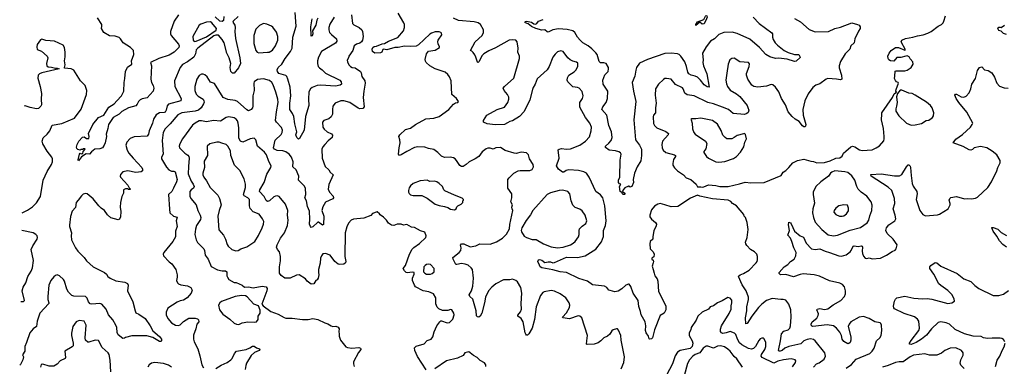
# Model space of a CAD drawing. Extents: x 2056909 to 2160450, y 827444 to 1016825.
# Tile 208 of 256: x 2058655 to 2071046, y 924366 to 928724. Entities that reach past the tile are written whole.
import ezdxf

# ---------------------------------------------------------------- set-up
doc = ezdxf.new("R2010")
doc.units = 0

msp = doc.modelspace()

# ---------------------------------------------------------------- linework, layer by layer
at = {"layer": '0CON10XD'}
for points in [[(2062614, 928755), (2062560, 928670), (2062546, 928625), (2062544, 928595), (2062556, 928565), (2062577, 928537), (2062644, 928485), (2062648, 928455), (2062630, 928430), (2062454, 928325), (2062416, 928255), (2062401, 928205), (2062401, 928175), (2062413, 928135), (2062428, 928118), (2062463, 928093), (2062505, 928053), (2062683, 927965), (2062701, 927945), (2062707, 927915), (2062687, 927903), (2062630, 927890), (2062445, 927902), (2062397, 927895), (2062337, 927873), (2062315, 927855), (2062295, 927818), (2062290, 927725), (2062294, 927645), (2062251, 927505), (2062236, 927334), (2062175, 927230), (2062165, 927222), (2062144, 927245), (2062131, 927275), (2062144, 927315), (2062116, 927414), (2062103, 927505), (2062090, 927545), (2062056, 927595), (2062055, 927675), (2062069, 927765), (2062059, 927875), (2062031, 927975), (2062018, 928008), (2062005, 928023), (2061918, 928048), (2061898, 928075), (2061894, 928095), (2061910, 928125), (2061956, 928165), (2061994, 928235), (2062065, 928325), (2062084, 928365), (2062094, 928506), (2062133, 928645), (2062120, 928815)], [(2065064, 924776), (2065045, 924758), (2065035, 924758), (2065025, 924768), (2065016, 924786), (2064990, 924925), (2064964, 924965), (2064926, 924996), (2064925, 925008), (2064958, 925052), (2064969, 925085), (2064966, 925155), (2064973, 925285), (2064962, 925355), (2064918, 925428), (2064897, 925445), (2064855, 925462), (2064825, 925454), (2064745, 925451), (2064645, 925401), (2064595, 925361), (2064554, 925315), (2064516, 925235), (2064506, 925165), (2064470, 925035), (2064450, 924995), (2064435, 924984), (2064415, 924988), (2064405, 925000), (2064401, 925065), (2064359, 925209), (2064321, 925245), (2064311, 925265), (2064339, 925315), (2064356, 925374), (2064368, 925475), (2064352, 925585), (2064336, 925606), (2064297, 925637), (2064262, 925652), (2064215, 925659), (2064155, 925644), (2064145, 925647), (2064109, 925715), (2064106, 925735), (2064184, 925795), (2064205, 925820), (2064209, 925855), (2064203, 925887), (2064215, 925904), (2064245, 925904), (2064325, 925870), (2064395, 925881), (2064445, 925904), (2064575, 925901), (2064655, 925930), (2064733, 925977), (2064782, 926028), (2064819, 926095), (2064822, 926148), (2064860, 926325), (2064853, 926347), (2064849, 926365), (2064857, 926395), (2064836, 926435), (2064847, 926485), (2064847, 926533), (2064800, 926605), (2064799, 926715), (2064813, 926737), (2064872, 926795), (2064930, 926825), (2064955, 926830), (2065075, 926829), (2065105, 926842), (2065119, 926875), (2065118, 926905), (2065070, 926975), (2065057, 927025), (2065035, 927052), (2064965, 927059), (2064905, 927042), (2064876, 927044), (2064765, 927079), (2064705, 927116), (2064648, 927112), (2064615, 927098), (2064575, 927109), (2064545, 927107), (2064525, 927100), (2064475, 927064), (2064434, 927005), (2064387, 926973), (2064313, 926937), (2064275, 926903), (2064235, 926880), (2064215, 926880), (2064195, 926892), (2064153, 926953), (2064135, 926976), (2064115, 926988), (2064074, 926996), (2064001, 926991), (2063965, 927010), (2063916, 927056), (2063865, 927092), (2063800, 927105), (2063752, 927122), (2063665, 927124), (2063625, 927119), (2063525, 927069), (2063455, 927024), (2063435, 927018), (2063424, 927035), (2063430, 927115), (2063443, 927175), (2063440, 927215), (2063427, 927255), (2063437, 927275), (2063510, 927345), (2063575, 927362), (2063635, 927408), (2063765, 927476), (2063865, 927488), (2063935, 927508), (2064057, 927595), (2064115, 927663), (2064140, 927680), (2064167, 927683), (2064178, 927695), (2064153, 927735), (2064092, 927785), (2064087, 927955), (2064064, 928004), (2064042, 928035), (2064008, 928065), (2063885, 928108), (2063815, 928144), (2063770, 928185), (2063762, 928202), (2063759, 928225), (2063774, 928295), (2063801, 928329), (2063885, 928342), (2063937, 928375), (2063940, 928385), (2063920, 928420), (2063916, 928445), (2063922, 928468), (2063966, 928535), (2063964, 928554), (2063954, 928564), (2063935, 928572), (2063885, 928571), (2063837, 928555), (2063815, 928541), (2063675, 928409), (2063645, 928391), (2063575, 928387), (2063499, 928391), (2063416, 928374), (2063375, 928373), (2063275, 928347), (2063255, 928350), (2063235, 928352), (2063225, 928348), (2063213, 928317), (2063195, 928307), (2063125, 928304), (2063093, 928325), (2063090, 928355), (2063100, 928375), (2063115, 928386), (2063145, 928391), (2063215, 928419), (2063245, 928423), (2063295, 928454), (2063415, 928501), (2063484, 928585), (2063496, 928625), (2063497, 928665), (2063490, 928685), (2063417, 928807)], [(2061404, 928765), (2061340, 928705), (2061338, 928695), (2061362, 928655), (2061365, 928625), (2061362, 928575), (2061372, 928488), (2061426, 928245), (2061434, 928175), (2061410, 928120), (2061355, 928054), (2061335, 928051), (2061314, 928075), (2061304, 928124), (2061311, 928175), (2061292, 928245), (2061262, 928305), (2061230, 928435), (2061205, 928474), (2061155, 928529), (2061125, 928528), (2061100, 928520), (2060897, 928365), (2060877, 928345), (2060868, 928295), (2060847, 928253), (2060769, 928195), (2060705, 928159), (2060673, 928125), (2060603, 927955), (2060609, 927885), (2060688, 927735), (2060684, 927706), (2060528, 927662), (2060509, 927641), (2060500, 927585), (2060487, 927563), (2060474, 927556), (2060415, 927554), (2060371, 927529), (2060339, 927475), (2060327, 927425), (2060285, 927325), (2060276, 927284), (2060259, 927261), (2060097, 927253), (2060045, 927229), (2060004, 927186), (2059989, 927145), (2060006, 927085), (2060027, 927045), (2060085, 926983), (2060194, 926865), (2060202, 926845), (2060202, 926825), (2060185, 926811), (2060115, 926803), (2060015, 926824), (2059955, 926810), (2059924, 926776), (2059920, 926755), (2059924, 926745), (2060017, 926645), (2060032, 926612), (2060048, 926595), (2060045, 926590), (2060025, 926590), (2060018, 926598), (2059985, 926599), (2059960, 926585), (2059960, 926545), (2059940, 926500), (2059924, 926425), (2059919, 926365), (2059926, 926314), (2059924, 926246), (2059912, 926215), (2059893, 926207), (2059804, 926234), (2059762, 926272), (2059724, 926325), (2059680, 926355), (2059650, 926385), (2059580, 926470), (2059505, 926534), (2059485, 926537), (2059455, 926529), (2059432, 926508), (2059393, 926455), (2059365, 926425), (2059359, 926361), (2059314, 926315), (2059295, 926248), (2059282, 926142), (2059282, 926122), (2059309, 926045), (2059301, 926005), (2059308, 925955), (2059358, 925855), (2059386, 925815), (2059465, 925736), (2059495, 925691), (2059581, 925615), (2059723, 925545), (2059746, 925525), (2059764, 925495), (2059792, 925472), (2059865, 925440), (2059980, 925425), (2060012, 925405), (2060020, 925385), (2060013, 925315), (2060080, 925175), (2060107, 925065), (2060117, 925037), (2060155, 925020), (2060236, 924966), (2060298, 924875), (2060330, 924810), (2060415, 924741), (2060438, 924705), (2060441, 924685), (2060434, 924676), (2060415, 924677), (2060329, 924729), (2060255, 924749), (2060065, 924748), (2059985, 924727), (2059975, 924718), (2059955, 924717), (2059893, 924763), (2059882, 924792), (2059877, 924855), (2059865, 924884), (2059828, 924948), (2059771, 925015), (2059742, 925085), (2059689, 925145), (2059665, 925155), (2059565, 925148), (2059542, 925152), (2059520, 925175), (2059505, 925224), (2059485, 925243), (2059335, 925246), (2059312, 925255), (2059269, 925299), (2059249, 925335), (2059219, 925435), (2059205, 925457), (2059157, 925505), (2059125, 925514), (2059105, 925506), (2059085, 925489), (2059048, 925445), (2059022, 925385), (2059008, 925245), (2059008, 925205), (2059024, 925165), (2059022, 925155), (2058910, 925035), (2058876, 924934), (2058866, 924865), (2058824, 924836), (2058784, 924785), (2058742, 924665), (2058719, 924615), (2058722, 924555), (2058691, 924509), (2058703, 924483), (2058695, 924448), (2058665, 924390), (2058655, 924380)], [(2060653, 928785), (2060598, 928705), (2060551, 928575), (2060552, 928545), (2060561, 928525), (2060655, 928415), (2060660, 928395), (2060657, 928373), (2060601, 928315), (2060535, 928280), (2060406, 928235), (2060303, 928185), (2060312, 928145), (2060307, 927975), (2060315, 927933), (2060336, 927895), (2060344, 927865), (2060335, 927827), (2060258, 927742), (2060195, 927731), (2060170, 927715), (2060151, 927695), (2060135, 927662), (2060115, 927643), (2060025, 927616), (2059941, 927569), (2059905, 927538), (2059833, 927495), (2059773, 927407), (2059766, 927355), (2059745, 927283), (2059748, 927255), (2059730, 927175), (2059718, 927145), (2059696, 927115), (2059665, 927102), (2059600, 927095), (2059559, 927061), (2059535, 927032), (2059491, 927039), (2059432, 926998), (2059395, 926948), (2059392, 926962), (2059408, 927035), (2059415, 927048), (2059435, 927038), (2059448, 927042), (2059453, 927067), (2059478, 927095), (2059475, 927100), (2059455, 927100), (2059445, 927090), (2059425, 927090), (2059415, 927082), (2059385, 927091), (2059374, 927105), (2059372, 927122), (2059380, 927155), (2059400, 927195), (2059445, 927247), (2059465, 927250), (2059495, 927231), (2059525, 927232), (2059530, 927255), (2059520, 927295), (2059575, 927406), (2059646, 927494), (2059715, 927523), (2059776, 927624), (2059845, 927665), (2059878, 927702), (2059935, 927768), (2059964, 927825), (2059968, 927935), (2059979, 927985), (2059986, 928075), (2060011, 928129), (2060067, 928165), (2060064, 928205), (2060092, 928285), (2060088, 928335), (2060049, 928375), (2059959, 928435), (2059925, 928485), (2059905, 928501), (2059855, 928518), (2059785, 928520), (2059716, 928565), (2059684, 928615), (2059690, 928645), (2059687, 928665), (2059636, 928746)], [(2062830, 928785), (2062842, 928675), (2062859, 928659), (2062928, 928625), (2062959, 928595), (2062969, 928575), (2062976, 928515), (2062968, 928465), (2062956, 928444), (2062935, 928430), (2062895, 928416), (2062866, 928394), (2062847, 928335), (2062797, 928265), (2062793, 928245), (2062778, 928215), (2062782, 928195), (2062798, 928155), (2062819, 928135), (2062838, 928125), (2062878, 928118), (2062942, 928075), (2062953, 928055), (2062962, 928012), (2062998, 927955), (2063004, 927925), (2062984, 927825), (2062976, 927744), (2062990, 927630), (2062974, 927606), (2062935, 927603), (2062915, 927610), (2062808, 927685), (2062735, 927702), (2062695, 927703), (2062626, 927674), (2062597, 927635), (2062590, 927595), (2062592, 927535), (2062575, 927503), (2062545, 927476), (2062484, 927456), (2062466, 927435), (2062470, 927375), (2062485, 927347), (2062525, 927314), (2062580, 927290), (2062593, 927273), (2062587, 927245), (2062537, 927203), (2062495, 927157), (2062469, 927125), (2062459, 927095), (2062460, 926985), (2062498, 926878), (2062546, 926835), (2062563, 926805), (2062601, 926775), (2062546, 926654), (2062539, 926595), (2062555, 926557), (2062599, 926505), (2062604, 926485), (2062597, 926473), (2062505, 926429), (2062470, 926370), (2062456, 926325), (2062481, 926255), (2062480, 926150), (2062465, 926142), (2062415, 926180), (2062405, 926179), (2062345, 926119), (2062325, 926112), (2062313, 926123), (2062302, 926155), (2062307, 926215), (2062301, 926315), (2062277, 926377), (2062266, 926446), (2062243, 926483), (2062256, 926525), (2062253, 926605), (2062237, 926637), (2062163, 926705), (2062168, 926755), (2062135, 926835), (2062094, 926875), (2062097, 926935), (2062075, 926995), (2062045, 927035), (2062005, 927063), (2061965, 927074), (2061895, 927079), (2061863, 927095), (2061849, 927115), (2061872, 927208), (2061945, 927281), (2061958, 927305), (2061961, 927335), (2061948, 927368), (2061885, 927436), (2061876, 927455), (2061885, 927565), (2061910, 927685), (2061905, 927725), (2061879, 927815), (2061845, 927904), (2061828, 927935), (2061798, 927958), (2061725, 927982), (2061646, 927974), (2061606, 927945), (2061600, 927925), (2061606, 927836), (2061591, 927765), (2061591, 927635), (2061586, 927615), (2061569, 927595), (2061535, 927579), (2061515, 927590), (2061395, 927696), (2061365, 927708), (2061275, 927719), (2061216, 927745), (2061105, 927922), (2061055, 927938), (2061015, 928004), (2060985, 928032), (2060965, 928039), (2060945, 928038), (2060915, 928021), (2060885, 927977), (2060858, 927885), (2060858, 927835), (2060875, 927788), (2060902, 927762), (2060964, 927725), (2060974, 927705), (2060976, 927686), (2060970, 927665), (2060940, 927615), (2060905, 927586), (2060865, 927575), (2060697, 927555), (2060645, 927527), (2060550, 927415), (2060485, 927350), (2060462, 927305), (2060447, 927205), (2060459, 927035), (2060440, 926995), (2060440, 926975), (2060502, 926872), (2060534, 926835), (2060565, 926818), (2060595, 926819), (2060612, 926812), (2060635, 926715), (2060629, 926685), (2060592, 926605), (2060568, 926565), (2060529, 926525), (2060539, 926341)], [(2060852, 928452), (2060875, 928453), (2061005, 928509), (2061127, 928593), (2061131, 928615), (2061075, 928685), (2061055, 928696), (2061005, 928692), (2060933, 928667), (2060914, 928655), (2060834, 928515), (2060837, 928465), (2060852, 928452)], [(2061225, 928765), (2061220, 928715), (2061205, 928702), (2061175, 928706), (2061115, 928760)], [(2061665, 928309), (2061775, 928314), (2061795, 928318), (2061835, 928340), (2061875, 928396), (2061904, 928465), (2061902, 928515), (2061888, 928568), (2061842, 928632), (2061825, 928645), (2061765, 928668), (2061725, 928676), (2061675, 928652), (2061627, 928605), (2061601, 928525), (2061601, 928425), (2061625, 928338), (2061645, 928316), (2061665, 928309)], [(2062325, 928518), (2062323, 928523), (2062317, 928635), (2062336, 928735)], [(2062407, 928745), (2062393, 928717), (2062382, 928655), (2062341, 928585), (2062344, 928545), (2062335, 928523), (2062325, 928518)], [(2065687, 926827), (2065565, 926835), (2065533, 926827), (2065504, 926806), (2065485, 926805), (2065435, 926844), (2065411, 926885), (2065442, 926985), (2065433, 927087), (2065445, 927097), (2065475, 927103), (2065535, 927097), (2065585, 927102), (2065706, 927145), (2065775, 927196), (2065825, 927252), (2065847, 927325), (2065851, 927375), (2065832, 927425), (2065776, 927496), (2065703, 927625), (2065706, 927684), (2065737, 927735), (2065748, 927765), (2065732, 927822), (2065695, 927862), (2065673, 927873), (2065615, 927881), (2065585, 927910), (2065554, 927944), (2065546, 927966), (2065549, 927995), (2065567, 928025), (2065633, 928067), (2065655, 928091), (2065677, 928135), (2065677, 928177), (2065662, 928192), (2065615, 928202), (2065581, 928221), (2065554, 928245), (2065494, 928324), (2065465, 928333), (2065425, 928319), (2065395, 928293), (2065365, 928253), (2065318, 928135), (2065294, 928096), (2065169, 927981), (2065141, 927915), (2065112, 927865), (2065075, 927715), (2065002, 927568), (2064945, 927509), (2064855, 927451), (2064825, 927444), (2064793, 927427), (2064755, 927406), (2064637, 927403), (2064540, 927415), (2064490, 927435), (2064490, 927455), (2064535, 927522), (2064665, 927593), (2064755, 927624), (2064798, 927682), (2064812, 927725), (2064811, 927751), (2064792, 927785), (2064750, 927835), (2064741, 927865), (2064756, 927884), (2064875, 927988), (2064944, 928235), (2064944, 928265), (2064924, 928315), (2064928, 928365), (2064917, 928445), (2064900, 928465), (2064855, 928471), (2064815, 928466), (2064641, 928369), (2064557, 928333), (2064495, 928297), (2064477, 928275), (2064435, 928196), (2064425, 928187), (2064415, 928190), (2064397, 928255), (2064383, 928283), (2064363, 928313), (2064345, 928330), (2064330, 928335), (2064389, 928445), (2064473, 928527), (2064493, 928565), (2064491, 928595), (2064456, 928665), (2064425, 928684), (2064375, 928697), (2064176, 928716), (2064115, 928744)], [(2067885, 928758), (2067959, 928675), (2068121, 928561), (2068129, 928545), (2068128, 928505), (2068136, 928476), (2068163, 928435), (2068193, 928405), (2068277, 928337), (2068325, 928312), (2068407, 928287), (2068462, 928285), (2068478, 928255), (2068475, 928250), (2068425, 928203), (2068405, 928199), (2068315, 928227), (2068205, 928240), (2068165, 928238), (2068095, 928257), (2068045, 928287), (2067964, 928374), (2067845, 928478), (2067682, 928552), (2067622, 928568), (2067515, 928565), (2067455, 928537), (2067397, 928485), (2067347, 928453), (2067295, 928384), (2067248, 928305), (2067258, 928215), (2067251, 928185), (2067261, 928145), (2067302, 928045), (2067332, 927878), (2067305, 927881), (2067269, 927905), (2067222, 927965), (2067185, 928000), (2067155, 928015), (2067105, 928025), (2067076, 928045), (2067064, 928065), (2067047, 928137), (2067025, 928193), (2066976, 928266), (2066955, 928287), (2066935, 928295), (2066855, 928303), (2066772, 928298), (2066555, 928225), (2066455, 928178), (2066419, 928125), (2066410, 928090), (2066397, 928013), (2066364, 927934), (2066380, 927825), (2066409, 927695), (2066384, 927465), (2066404, 927215), (2066457, 927147), (2066481, 927095), (2066480, 927015), (2066471, 926949), (2066427, 926873), (2066394, 926796), (2066377, 926715), (2066380, 926675), (2066360, 926625), (2066335, 926620), (2066325, 926630), (2066315, 926630), (2066269, 926611), (2066249, 926585), (2066242, 926562), (2066270, 926545), (2066274, 926535), (2066268, 926525), (2066245, 926527), (2066233, 926553), (2066210, 926565), (2066202, 926625), (2066220, 926655), (2066205, 926660), (2066192, 926678), (2066191, 926705), (2066209, 926745), (2066213, 926957), (2066226, 927035), (2066215, 927051), (2066193, 927063), (2066155, 927076), (2066072, 927085), (2066026, 927116), (2066026, 927135), (2066070, 927170), (2066100, 927205), (2066112, 927245), (2066103, 927313), (2066070, 927395), (2066045, 927525), (2065979, 927595), (2065992, 927628), (2066037, 927685), (2066053, 927735), (2066056, 927825), (2065999, 927915), (2065992, 927965), (2066018, 928032), (2066059, 928075), (2066066, 928105), (2066064, 928124), (2066034, 928174), (2066005, 928182), (2065965, 928184), (2065948, 928198), (2065921, 928285), (2065905, 928309), (2065855, 928360), (2065810, 928395), (2065743, 928433), (2065708, 928465), (2065675, 928505), (2065643, 928563), (2065614, 928585), (2065545, 928603), (2065435, 928609), (2065365, 928599), (2065305, 928569), (2065295, 928570), (2065265, 928597), (2065225, 928591), (2065149, 928615), (2065095, 928639), (2065053, 928673), (2065021, 928685), (2065014, 928695), (2065018, 928702), (2065035, 928707), (2065095, 928693), (2065125, 928674), (2065145, 928670), (2065162, 928678), (2065184, 928706), (2065242, 928725)], [(2068405, 928741), (2068479, 928699), (2068590, 928600), (2068665, 928572), (2068834, 928574), (2068912, 928615), (2068985, 928631), (2069125, 928684), (2069200, 928665), (2069220, 928655), (2069232, 928635), (2069230, 928615), (2069209, 928581), (2069166, 928485), (2069155, 928434), (2069115, 928395), (2069102, 928355), (2069045, 928294), (2068983, 928197), (2068968, 928145), (2068968, 928118), (2068998, 928025), (2069000, 927975), (2068985, 927969), (2068935, 927978), (2068825, 927983), (2068805, 927977), (2068723, 927917), (2068675, 927902), (2068637, 927873), (2068579, 927791), (2068535, 927702), (2068512, 927595), (2068516, 927524), (2068550, 927405), (2068546, 927384), (2068535, 927377), (2068525, 927377), (2068505, 927390), (2068465, 927444), (2068412, 927475), (2068375, 927507), (2068324, 927565), (2068291, 927655), (2068242, 927735), (2068207, 927817), (2068168, 927875), (2068134, 927904), (2068112, 927908), (2068055, 927889), (2067945, 927874), (2067895, 927884), (2067870, 927900), (2067818, 927975), (2067801, 928025), (2067802, 928048), (2067836, 928136), (2067838, 928168), (2067825, 928188), (2067716, 928196), (2067645, 928242), (2067615, 928238), (2067592, 928218), (2067571, 928165), (2067554, 928054), (2067542, 927965), (2067549, 927919), (2067562, 927885), (2067595, 927840), (2067675, 927793), (2067718, 927758), (2067808, 927645), (2067820, 927620), (2067829, 927585), (2067821, 927559), (2067805, 927543), (2067775, 927533), (2067635, 927544), (2067575, 927593), (2067498, 927625), (2067385, 927667), (2067315, 927685), (2067145, 927767), (2067055, 927779), (2067025, 927800), (2067006, 927855), (2066996, 927866), (2066910, 927910), (2066852, 927975), (2066796, 927986), (2066775, 927984), (2066755, 927973), (2066695, 927913), (2066656, 927855), (2066654, 927776), (2066664, 927675), (2066656, 927614), (2066656, 927555), (2066633, 927525), (2066626, 927504), (2066631, 927421), (2066644, 927394), (2066674, 927364), (2066788, 927318), (2066820, 927295), (2066816, 927275), (2066744, 927196), (2066737, 927153), (2066740, 927115), (2066753, 927083), (2066785, 927055), (2066895, 927027), (2066907, 927017), (2066907, 927003), (2066884, 926966), (2066873, 926917), (2066876, 926895), (2066895, 926861), (2066934, 926825), (2067010, 926775), (2067044, 926734), (2067103, 926715), (2067168, 926655), (2067185, 926622), (2067225, 926621), (2067253, 926617)], [(2067165, 928652), (2067164, 928665), (2067185, 928698), (2067264, 928725), (2067285, 928768), (2067295, 928776), (2067304, 928774), (2067306, 928756), (2067299, 928735), (2067267, 928673), (2067245, 928668), (2067215, 928693), (2067165, 928652)], [(2067253, 926617), (2067265, 926623), (2067325, 926647), (2067415, 926641), (2067465, 926626), (2067572, 926628), (2067715, 926659), (2067785, 926682), (2067855, 926671), (2068025, 926676), (2068236, 926764), (2068263, 926805), (2068295, 926827), (2068334, 926866), (2068384, 926926), (2068445, 926953), (2068525, 926969), (2068610, 926945), (2068645, 926942), (2068685, 926926), (2068785, 926927), (2068855, 926949), (2068925, 926981), (2068975, 926988), (2069005, 927008), (2069024, 927045), (2069050, 927070), (2069115, 927125), (2069135, 927134), (2069164, 927125), (2069225, 927089), (2069255, 927080), (2069385, 927087), (2069435, 927111), (2069475, 927139), (2069528, 927202), (2069536, 927225), (2069536, 927255), (2069527, 927355), (2069501, 927465), (2069503, 927537), (2069506, 927555), (2069640, 927745), (2069659, 927791), (2069690, 927815), (2069682, 927825), (2069683, 927845), (2069716, 927925), (2069712, 927935), (2069690, 927945), (2069675, 927960), (2069662, 927985), (2069670, 928015), (2069673, 928077), (2069687, 928083), (2069795, 928083), (2069825, 928089), (2069874, 928125), (2069898, 928165), (2069895, 928195), (2069861, 928231), (2069847, 928257), (2069825, 928269), (2069806, 928266), (2069745, 928251), (2069695, 928250), (2069655, 928202), (2069615, 928208), (2069591, 928221), (2069583, 928235), (2069582, 928265), (2069598, 928305), (2069622, 928335), (2069678, 928375), (2069715, 928376), (2069795, 928340), (2069802, 928345), (2069749, 928445), (2069755, 928466), (2069802, 928488), (2069895, 928503), (2069955, 928523), (2070025, 928532), (2070085, 928554), (2070124, 928576), (2070215, 928644), (2070255, 928664), (2070275, 928684), (2070285, 928706), (2070307, 928775)], [(2071075, 928537), (2071035, 928550), (2071005, 928582), (2070975, 928590), (2070963, 928615), (2070975, 928630), (2070995, 928632), (2071005, 928628), (2071048, 928655)], [(2058688, 926297), (2058755, 926329), (2058817, 926373), (2058867, 926423), (2058915, 926502), (2058952, 926705), (2058999, 926815), (2059056, 926905), (2059067, 926935), (2059066, 926974), (2059059, 926995), (2059001, 927071), (2058946, 927165), (2058936, 927195), (2058950, 927240), (2059000, 927285), (2059033, 927327), (2059065, 927398), (2059185, 927418), (2059345, 927488), (2059429, 927601), (2059497, 927783), (2059500, 927835), (2059479, 927895), (2059419, 927955), (2059335, 928090), (2059305, 928106), (2059220, 928115), (2059218, 928125), (2059229, 928155), (2059221, 928205), (2059229, 928259), (2059228, 928315), (2059219, 928375), (2059202, 928405), (2059095, 928454), (2058985, 928464), (2058935, 928480), (2058915, 928472), (2058877, 928413), (2058869, 928385), (2058875, 928350), (2058930, 928330), (2059002, 928265), (2059008, 928245), (2058994, 928174), (2058997, 928145), (2059015, 928133), (2059055, 928129), (2059105, 928114), (2059126, 928116), (2059150, 928105), (2058933, 928055), (2058906, 928045), (2058886, 928025), (2058885, 927990), (2058914, 927884), (2058931, 927795), (2058924, 927725), (2058928, 927655), (2058921, 927635), (2058891, 927609), (2058868, 927602), (2058785, 927619), (2058725, 927640), (2058711, 927637)], [(2069984, 926325), (2070020, 926275), (2070055, 926258), (2070205, 926270), (2070232, 926278), (2070340, 926345), (2070366, 926395), (2070366, 926415), (2070352, 926455), (2070359, 926475), (2070372, 926488), (2070445, 926499), (2070545, 926471), (2070585, 926476), (2070635, 926471), (2070685, 926480), (2070709, 926491), (2070840, 926615), (2070886, 926685), (2070952, 926825), (2070964, 926866), (2070994, 926925), (2070994, 926955), (2070952, 927025), (2070895, 927071), (2070825, 927112), (2070745, 927129), (2070668, 927112), (2070645, 927093), (2070625, 927084), (2070605, 927086), (2070529, 927129), (2070402, 927175), (2070435, 927220), (2070519, 927281), (2070619, 927371), (2070642, 927405), (2070648, 927425), (2070575, 927562), (2070473, 927683), (2070438, 927735), (2070424, 927776), (2070432, 927788), (2070445, 927788), (2070505, 927754), (2070535, 927752), (2070566, 927764), (2070605, 927803), (2070626, 927855), (2070636, 927914), (2070682, 927985), (2070708, 928085), (2070735, 928124), (2070765, 928130), (2070795, 928096), (2070844, 928084), (2070887, 928057), (2070923, 928003), (2070951, 927925), (2070985, 927889), (2071045, 927869), (2071095, 927864)], [(2069875, 927399), (2069925, 927404), (2070005, 927419), (2070064, 927456), (2070095, 927463), (2070125, 927480), (2070144, 927496), (2070153, 927515), (2070157, 927555), (2070136, 927615), (2070117, 927647), (2070065, 927688), (2069925, 927776), (2069885, 927796), (2069845, 927802), (2069755, 927837), (2069735, 927837), (2069702, 927798), (2069688, 927755), (2069698, 927685), (2069691, 927635), (2069679, 927605), (2069681, 927575), (2069717, 927515), (2069814, 927424), (2069875, 927399)], [(2063770, 924320), (2063661, 924491), (2063626, 924565), (2063625, 924600), (2063645, 924620), (2063745, 924648), (2063785, 924690), (2063835, 924706), (2063856, 924735), (2063872, 924798), (2063906, 924874), (2063943, 924925), (2063955, 924936), (2063965, 924936), (2064035, 924912), (2064063, 924917), (2064105, 924958), (2064122, 925015), (2064118, 925035), (2064094, 925074), (2064075, 925079), (2064045, 925069), (2063975, 925068), (2063930, 925090), (2063908, 925108), (2063891, 925151), (2063894, 925225), (2063863, 925275), (2063805, 925301), (2063733, 925313), (2063637, 925367), (2063622, 925385), (2063598, 925445), (2063599, 925475), (2063620, 925525), (2063620, 925545), (2063595, 925551), (2063535, 925543), (2063517, 925547), (2063498, 925565), (2063483, 925595), (2063510, 925635), (2063560, 925775), (2063595, 925840), (2063615, 925861), (2063688, 925912), (2063766, 925985), (2063772, 926005), (2063753, 926053), (2063698, 926068), (2063625, 926110), (2063585, 926114), (2063525, 926147), (2063485, 926142), (2063455, 926152), (2063405, 926153), (2063365, 926137), (2063335, 926141), (2063298, 926165), (2063272, 926205), (2063233, 926243), (2063190, 926270), (2063182, 926285), (2063155, 926308), (2063095, 926288), (2063075, 926262), (2062985, 926230), (2062854, 926216), (2062826, 926205), (2062795, 926167), (2062771, 926119), (2062751, 926045), (2062748, 925745), (2062758, 925685), (2062755, 925665), (2062735, 925652), (2062685, 925648), (2062662, 925652), (2062620, 925685), (2062563, 925763), (2062505, 925786), (2062471, 925779), (2062452, 925755), (2062441, 925725), (2062436, 925664), (2062416, 925585), (2062414, 925545), (2062420, 925515), (2062410, 925475), (2062398, 925455), (2062382, 925445), (2062358, 925402), (2062325, 925397), (2062273, 925435), (2062253, 925465), (2062174, 925514), (2062140, 925510), (2062060, 925475), (2061993, 925473), (2061945, 925506), (2061926, 925535), (2061926, 925616), (2061937, 925693), (2061936, 925745), (2061924, 925805), (2061898, 925835), (2061888, 925865), (2061897, 925895), (2061938, 925975), (2061987, 926045), (2062026, 926135), (2062034, 926205), (2062027, 926265), (2062029, 926325), (2061999, 926405), (2061920, 926500), (2061895, 926509), (2061875, 926507), (2061854, 926495), (2061799, 926445), (2061775, 926438), (2061755, 926452), (2061732, 926502), (2061674, 926565), (2061676, 926585), (2061731, 926675), (2061767, 926783), (2061814, 926865), (2061819, 926885), (2061791, 926941), (2061760, 927025), (2061735, 927060), (2061648, 927135), (2061626, 927215), (2061606, 927236), (2061555, 927225), (2061465, 927186), (2061435, 927197), (2061415, 927235), (2061413, 927363), (2061405, 927425), (2061395, 927451), (2061378, 927475), (2061355, 927490), (2061287, 927503), (2061254, 927496), (2061181, 927449), (2061095, 927457), (2061005, 927442), (2060945, 927452), (2060915, 927452), (2060864, 927425), (2060831, 927399), (2060702, 927225), (2060670, 927165), (2060662, 927135), (2060666, 927115), (2060679, 927099), (2060735, 927045), (2060771, 927021), (2060785, 927005), (2060788, 926985), (2060778, 926878), (2060776, 926785), (2060812, 926695), (2060840, 926655), (2060850, 926625), (2060843, 926607), (2060811, 926585), (2060796, 926565), (2060796, 926505), (2060809, 926475), (2060874, 926395), (2060896, 926325), (2060928, 926265), (2060936, 926235), (2060929, 926211), (2060880, 926135), (2060868, 926092), (2060861, 926025), (2060875, 925955), (2060893, 925923), (2060973, 925843), (2060982, 925822), (2060990, 925765), (2061029, 925715), (2061065, 925622), (2061145, 925579), (2061204, 925566), (2061247, 925567), (2061260, 925555), (2061262, 925505), (2061269, 925485), (2061288, 925458), (2061355, 925421), (2061378, 925418), (2061454, 925384), (2061485, 925360), (2061535, 925366), (2061594, 925354), (2061705, 925373), (2061755, 925367), (2061768, 925345), (2061766, 925316), (2061702, 925145), (2061718, 925125), (2061815, 925055), (2061910, 925020), (2061985, 924979), (2062005, 924973), (2062082, 924972), (2062216, 924954), (2062284, 924956), (2062345, 924968), (2062406, 924956), (2062495, 924912), (2062535, 924900), (2062575, 924873), (2062595, 924868), (2062635, 924870), (2062665, 924857), (2062676, 924835), (2062670, 924805), (2062675, 924770), (2062677, 924745), (2062694, 924694), (2062761, 924611), (2062782, 924602), (2062835, 924594), (2062925, 924603), (2062942, 924595), (2062948, 924585), (2062947, 924575), (2062919, 924541), (2062858, 924422), (2062856, 924395), (2062866, 924365)], [(2067455, 926934), (2067527, 926943), (2067640, 926980), (2067677, 927003), (2067725, 927058), (2067770, 927125), (2067781, 927185), (2067800, 927225), (2067791, 927281), (2067775, 927292), (2067765, 927291), (2067685, 927267), (2067648, 927242), (2067615, 927228), (2067555, 927228), (2067531, 927241), (2067503, 927273), (2067481, 927331), (2067435, 927412), (2067375, 927457), (2067225, 927487), (2067163, 927477), (2067111, 927479), (2067103, 927475), (2067104, 927466), (2067119, 927425), (2067122, 927352), (2067137, 927305), (2067154, 927284), (2067287, 927197), (2067301, 927169), (2067288, 927102), (2067265, 927068), (2067264, 927054), (2067300, 927005), (2067323, 926985), (2067415, 926939), (2067455, 926934)], [(2061375, 925816), (2061405, 925824), (2061438, 925842), (2061512, 925868), (2061613, 925937), (2061659, 926011), (2061705, 926106), (2061724, 926155), (2061727, 926185), (2061711, 926221), (2061667, 926277), (2061595, 926308), (2061555, 926349), (2061546, 926385), (2061547, 926465), (2061528, 926485), (2061480, 926510), (2061470, 926525), (2061495, 926615), (2061498, 926655), (2061481, 926725), (2061426, 926826), (2061360, 926895), (2061311, 927015), (2061306, 927075), (2061273, 927135), (2061254, 927154), (2061200, 927170), (2061165, 927183), (2061135, 927184), (2061047, 927163), (2061016, 927135), (2061017, 927015), (2060978, 926945), (2060981, 926865), (2060962, 926795), (2060962, 926775), (2060972, 926745), (2061007, 926697), (2061053, 926615), (2061148, 926518), (2061171, 926475), (2061190, 926395), (2061164, 926326), (2061150, 926255), (2061163, 926083), (2061220, 926015), (2061246, 925965), (2061266, 925896), (2061278, 925875), (2061325, 925834), (2061375, 925816)], [(2068644, 924356), (2068684, 924395), (2068715, 924410), (2068777, 924455), (2068795, 924495), (2068786, 924535), (2068664, 924685), (2068645, 924701), (2068605, 924710), (2068565, 924703), (2068523, 924685), (2068485, 924648), (2068335, 924615), (2068286, 924594), (2068251, 924565), (2068225, 924554), (2068214, 924554), (2068206, 924565), (2068231, 924685), (2068241, 924775), (2068272, 924808), (2068325, 924824), (2068348, 924845), (2068356, 924875), (2068362, 924985), (2068359, 925075), (2068336, 925145), (2068295, 925196), (2068265, 925206), (2068233, 925207), (2068125, 925218), (2068055, 925193), (2067993, 925147), (2067953, 925107), (2067867, 924995), (2067808, 924902), (2067795, 924900), (2067787, 924977), (2067804, 925065), (2067805, 925115), (2067828, 925205), (2067828, 925235), (2067798, 925315), (2067749, 925389), (2067700, 925495), (2067704, 925505), (2067720, 925515), (2067765, 925531), (2067835, 925576), (2067923, 925667), (2067936, 925685), (2067940, 925705), (2067940, 925745), (2067931, 925775), (2067903, 925805), (2067850, 925835), (2067806, 925885), (2067793, 925905), (2067790, 925925), (2067809, 925985), (2067824, 926085), (2067812, 926175), (2067790, 926235), (2067773, 926255), (2067766, 926276), (2067675, 926382), (2067625, 926412), (2067605, 926438), (2067570, 926455), (2067375, 926470), (2067214, 926504), (2067186, 926516), (2067095, 926482), (2066936, 926374), (2066855, 926369), (2066775, 926398), (2066715, 926411), (2066685, 926404), (2066645, 926379), (2066607, 926333), (2066584, 926265), (2066586, 926245), (2066606, 926215), (2066657, 926175), (2066669, 926155), (2066666, 926134), (2066635, 926070), (2066621, 925999), (2066624, 925965), (2066591, 925935), (2066584, 925904), (2066591, 925845), (2066629, 925805), (2066641, 925775), (2066636, 925744), (2066610, 925725), (2066610, 925715), (2066625, 925700), (2066630, 925685), (2066629, 925665), (2066613, 925627), (2066629, 925585), (2066638, 925535), (2066650, 925505), (2066677, 925467), (2066687, 925437), (2066696, 925305), (2066786, 925125), (2066786, 925075), (2066765, 925032), (2066716, 925005), (2066643, 924825), (2066618, 924725), (2066605, 924712), (2066587, 924707), (2066575, 924710), (2066569, 924745), (2066538, 924788), (2066532, 924815), (2066534, 924875), (2066526, 924925), (2066476, 925015), (2066467, 925053), (2066448, 925118), (2066437, 925195), (2066377, 925285), (2066345, 925368), (2066325, 925397), (2066315, 925400), (2066285, 925386), (2066232, 925338), (2066185, 925312), (2066144, 925304), (2066085, 925318), (2066070, 925325), (2066045, 925358), (2066015, 925373), (2065865, 925391), (2065802, 925435), (2065691, 925471), (2065535, 925545), (2065455, 925554), (2065365, 925580), (2065225, 925604), (2065207, 925617), (2065195, 925638), (2065176, 925685), (2065183, 925705), (2065195, 925709), (2065225, 925699), (2065265, 925670), (2065305, 925679), (2065335, 925678), (2065365, 925667), (2065385, 925669), (2065535, 925738), (2065675, 925735), (2065772, 925755), (2065905, 925838), (2065978, 925932), (2066004, 925996), (2066004, 926075), (2066028, 926135), (2066034, 926195), (2066020, 926385), (2065995, 926485), (2065965, 926524), (2065906, 926565), (2065821, 926745), (2065786, 926796), (2065753, 926813), (2065687, 926827)], [(2069055, 924342), (2069121, 924389), (2069180, 924455), (2069354, 924526), (2069384, 924555), (2069407, 924595), (2069436, 924685), (2069478, 924722), (2069497, 924753), (2069506, 924815), (2069501, 924885), (2069494, 924904), (2069485, 924912), (2069418, 924925), (2069347, 924967), (2069275, 924991), (2069218, 924982), (2069115, 924926), (2069093, 924895), (2069082, 924865), (2069114, 924735), (2069114, 924695), (2069104, 924666), (2069088, 924652), (2069075, 924650), (2069025, 924676), (2069006, 924705), (2068997, 924755), (2068976, 924796), (2068934, 924845), (2068895, 924873), (2068815, 924889), (2068635, 924868), (2068618, 924875), (2068616, 924895), (2068628, 924925), (2068685, 924973), (2068704, 925005), (2068706, 925026), (2068686, 925075), (2068689, 925085), (2068725, 925092), (2068785, 925082), (2068825, 925090), (2068892, 925138), (2068988, 925192), (2069036, 925245), (2069049, 925275), (2069047, 925315), (2069033, 925363), (2069010, 925395), (2068975, 925410), (2068845, 925441), (2068720, 925500), (2068655, 925516), (2068515, 925530), (2068478, 925522), (2068395, 925490), (2068295, 925522), (2068228, 925518), (2068211, 925531), (2068214, 925545), (2068276, 925615), (2068322, 925648), (2068357, 925685), (2068403, 925715), (2068423, 925755), (2068426, 925795), (2068398, 925855), (2068374, 925935), (2068355, 925977), (2068321, 926015), (2068342, 926075), (2068332, 926145), (2068335, 926177), (2068355, 926171), (2068365, 926159), (2068405, 926064), (2068476, 926006), (2068518, 925988), (2068552, 925915), (2068619, 925845), (2068665, 925836), (2068725, 925845), (2068793, 925813), (2068848, 925798), (2068964, 925754), (2068995, 925751), (2069054, 925766), (2069104, 925805), (2069119, 925821), (2069145, 925878), (2069155, 925881), (2069205, 925873), (2069245, 925879), (2069256, 925876), (2069261, 925865), (2069256, 925815), (2069261, 925785), (2069275, 925750), (2069295, 925726), (2069315, 925722), (2069345, 925729), (2069385, 925718), (2069486, 925724), (2069565, 925762), (2069635, 925811), (2069674, 925826), (2069686, 925844), (2069696, 925895), (2069649, 925965), (2069571, 926035), (2069554, 926075), (2069563, 926105), (2069591, 926145), (2069669, 926195), (2069679, 926221), (2069674, 926265), (2069647, 926347), (2069667, 926413), (2069664, 926475), (2069630, 926575), (2069585, 926620), (2069370, 926755), (2069365, 926777), (2069495, 926784), (2069665, 926762), (2069725, 926762), (2069755, 926777), (2069814, 926875), (2069835, 926898), (2069845, 926898), (2069861, 926881), (2069866, 926865), (2069872, 926765), (2069886, 926665), (2069899, 926629), (2069944, 926564), (2069948, 926535), (2069936, 926465), (2069984, 926325)], [(2068895, 926007), (2068945, 926013), (2069105, 926077), (2069237, 926113), (2069322, 926168), (2069343, 926205), (2069354, 926256), (2069379, 926325), (2069382, 926392), (2069370, 926435), (2069317, 926507), (2069246, 926556), (2069205, 926595), (2069188, 926625), (2069166, 926705), (2069125, 926760), (2069075, 926801), (2069038, 926812), (2068915, 926822), (2068875, 926809), (2068859, 926795), (2068833, 926757), (2068735, 926684), (2068676, 926625), (2068642, 926555), (2068641, 926525), (2068658, 926418), (2068635, 926345), (2068630, 926295), (2068643, 926235), (2068665, 926179), (2068748, 926085), (2068829, 926019), (2068895, 926007)], [(2064125, 926332), (2064150, 926345), (2064158, 926372), (2064170, 926385), (2064210, 926405), (2064230, 926425), (2064230, 926445), (2064240, 926455), (2064240, 926465), (2064222, 926482), (2064126, 926516), (2064004, 926574), (2063991, 926585), (2063975, 926626), (2063936, 926665), (2063905, 926684), (2063875, 926694), (2063815, 926690), (2063785, 926706), (2063695, 926696), (2063608, 926665), (2063573, 926635), (2063558, 926612), (2063547, 926577), (2063547, 926555), (2063555, 926538), (2063575, 926523), (2063605, 926514), (2063715, 926514), (2063781, 926481), (2063883, 926403), (2063935, 926386), (2064000, 926375), (2064042, 926362), (2064075, 926342), (2064125, 926332)], [(2065425, 925857), (2065495, 925865), (2065585, 925895), (2065621, 925915), (2065644, 925936), (2065686, 925995), (2065694, 926025), (2065695, 926075), (2065702, 926095), (2065735, 926129), (2065780, 926160), (2065792, 926195), (2065772, 926265), (2065732, 926322), (2065703, 926343), (2065644, 926364), (2065615, 926391), (2065593, 926445), (2065579, 926535), (2065555, 926562), (2065485, 926580), (2065445, 926577), (2065335, 926546), (2065295, 926526), (2065111, 926325), (2065085, 926272), (2065030, 926200), (2064974, 926105), (2064966, 926075), (2064970, 926055), (2065005, 926004), (2065033, 925985), (2065105, 925960), (2065155, 925959), (2065249, 925905), (2065345, 925868), (2065425, 925857)], [(2060539, 926341), (2060544, 926294), (2060592, 926255), (2060635, 926240), (2060624, 926195), (2060639, 926125), (2060616, 926065), (2060618, 925992), (2060583, 925935), (2060469, 925795), (2060461, 925775), (2060464, 925755), (2060535, 925680), (2060570, 925655), (2060619, 925585), (2060637, 925515), (2060637, 925485), (2060627, 925445), (2060642, 925415), (2060655, 925402), (2060685, 925390), (2060765, 925376), (2060807, 925355), (2060826, 925325), (2060815, 925287), (2060762, 925225), (2060715, 925196), (2060675, 925189), (2060635, 925172), (2060518, 925095), (2060499, 925045), (2060497, 925015), (2060518, 924965), (2060565, 924914), (2060615, 924884), (2060655, 924879), (2060675, 924888), (2060715, 924931), (2060785, 924969), (2060865, 924970), (2060891, 924961), (2060905, 924949), (2060909, 924925), (2060886, 924894), (2060871, 924835), (2060841, 924759), (2060842, 924705), (2060851, 924675), (2060896, 924585), (2060923, 924497), (2060948, 924385), (2060968, 924348)], [(2069005, 926253), (2069025, 926260), (2069058, 926285), (2069085, 926320), (2069086, 926356), (2069072, 926392), (2069026, 926396), (2068965, 926382), (2068927, 926355), (2068904, 926325), (2068902, 926302), (2068925, 926274), (2068970, 926255), (2069005, 926253)], [(2071074, 925864), (2071028, 925898), (2070984, 925944), (2070953, 926003), (2070905, 926066), (2070887, 926105), (2070888, 926112), (2070905, 926111), (2070965, 926089), (2071005, 926047), (2071075, 926011)], [(2058669, 925180), (2058705, 925179), (2058715, 925195), (2058686, 925315), (2058700, 925360), (2058732, 925415), (2058756, 925495), (2058800, 925560), (2058817, 925605), (2058830, 925695), (2058801, 925835), (2058821, 925879), (2058876, 925965), (2058881, 925985), (2058876, 926005), (2058860, 926025), (2058825, 926044), (2058684, 926072)], [(2063825, 925524), (2063847, 925533), (2063870, 925555), (2063870, 925595), (2063825, 925646), (2063805, 925651), (2063775, 925646), (2063758, 925635), (2063742, 925615), (2063738, 925555), (2063752, 925535), (2063775, 925524), (2063825, 925524)], [(2071054, 924675), (2071035, 924701), (2071015, 924716), (2070995, 924720), (2070895, 924721), (2070835, 924714), (2070785, 924724), (2070755, 924739), (2070655, 924744), (2070545, 924775), (2070427, 924827), (2070355, 924894), (2070315, 924914), (2070245, 924923), (2070215, 924915), (2070129, 924835), (2070065, 924758), (2070004, 924705), (2069935, 924663), (2069875, 924641), (2069852, 924642), (2069854, 924655), (2069875, 924689), (2069971, 924815), (2069978, 924845), (2069970, 924935), (2069955, 924958), (2069915, 924987), (2069785, 925030), (2069665, 925088), (2069655, 925101), (2069652, 925122), (2069662, 925185), (2069675, 925212), (2069695, 925227), (2069795, 925246), (2069908, 925222), (2070016, 925214), (2070075, 925218), (2070135, 925209), (2070335, 925155), (2070386, 925164), (2070418, 925185), (2070416, 925215), (2070385, 925269), (2070335, 925318), (2070245, 925380), (2070222, 925402), (2070159, 925525), (2070108, 925595), (2070107, 925615), (2070120, 925635), (2070175, 925672), (2070195, 925667), (2070245, 925623), (2070453, 925533), (2070537, 925465), (2070625, 925434), (2070675, 925381), (2070727, 925345), (2070905, 925258), (2070975, 925254), (2071035, 925274), (2071100, 925320)], [(2061415, 924893), (2061455, 924911), (2061525, 924926), (2061605, 924919), (2061634, 924926), (2061657, 924955), (2061657, 924995), (2061680, 925035), (2061683, 925073), (2061660, 925125), (2061603, 925145), (2061518, 925238), (2061495, 925251), (2061445, 925254), (2061365, 925244), (2061195, 925181), (2061173, 925165), (2061157, 925135), (2061170, 925075), (2061210, 925020), (2061299, 924959), (2061355, 924908), (2061384, 924894), (2061415, 924893)], [(2066223, 924335), (2066259, 924415), (2066267, 924485), (2066225, 924695), (2066221, 924755), (2066190, 924820), (2066177, 924835), (2066165, 924838), (2066125, 924824), (2066108, 924812), (2066082, 924768), (2066054, 924746), (2066005, 924723), (2065969, 924685), (2065935, 924661), (2065885, 924644), (2065798, 924638), (2065790, 924645), (2065794, 924685), (2065801, 924755), (2065728, 924975), (2065705, 924995), (2065685, 924999), (2065575, 924964), (2065490, 924975), (2065488, 924985), (2065535, 925039), (2065574, 925105), (2065578, 925135), (2065571, 925165), (2065526, 925226), (2065457, 925277), (2065385, 925311), (2065345, 925321), (2065255, 925304), (2065238, 925292), (2065211, 925255), (2065155, 925115), (2065132, 924955), (2065106, 924845), (2065064, 924776)], [(2068382, 924358), (2068420, 924415), (2068421, 924435), (2068413, 924445), (2068365, 924460), (2068268, 924448), (2068195, 924432), (2068145, 924407), (2067997, 924477), (2067986, 924495), (2067989, 924515), (2068033, 924575), (2068046, 924615), (2068044, 924665), (2068025, 924712), (2068015, 924720), (2067995, 924721), (2067975, 924713), (2067955, 924690), (2067913, 924615), (2067890, 924590), (2067865, 924580), (2067825, 924588), (2067743, 924635), (2067715, 924661), (2067688, 924705), (2067669, 924765), (2067652, 924782), (2067595, 924803), (2067545, 924785), (2067505, 924780), (2067485, 924786), (2067473, 924805), (2067474, 924834), (2067488, 924875), (2067585, 925031), (2067608, 925085), (2067608, 925125), (2067619, 925165), (2067616, 925196), (2067595, 925224), (2067565, 925231), (2067495, 925189), (2067435, 925164), (2067385, 925128), (2067345, 925112), (2067322, 925085), (2067244, 925046), (2067187, 924995), (2067170, 924945), (2067106, 924855), (2067099, 924825), (2067080, 924785), (2067081, 924755), (2067117, 924687), (2067126, 924655), (2067117, 924615), (2067091, 924589), (2066965, 924563), (2066935, 924545), (2066903, 924497), (2066870, 924395), (2066794, 924255)], [(2059803, 924295), (2059794, 924444), (2059780, 924515), (2059770, 924535), (2059695, 924601), (2059645, 924689), (2059605, 924694), (2059525, 924668), (2059511, 924671), (2059485, 924693), (2059478, 924725), (2059491, 924885), (2059465, 924933), (2059405, 924940), (2059367, 924925), (2059325, 924868), (2059308, 924782), (2059306, 924754), (2059329, 924655), (2059328, 924622), (2059315, 924610), (2059222, 924558), (2059231, 924475), (2059227, 924463), (2059166, 924434), (2059128, 924392), (2059085, 924366), (2059025, 924366), (2058945, 924393), (2058925, 924390), (2058916, 924355)], [(2061125, 924336), (2061191, 924379), (2061267, 924413), (2061312, 924445), (2061330, 924465), (2061360, 924525), (2061385, 924557), (2061505, 924577), (2061550, 924600), (2061585, 924619), (2061605, 924618), (2061636, 924596), (2061672, 924585), (2061676, 924575), (2061669, 924565), (2061612, 924538), (2061569, 924501), (2061511, 924405), (2061499, 924375), (2061493, 924327)], [(2067753, 924353), (2067678, 924458), (2067645, 924488), (2067596, 924555), (2067565, 924583), (2067525, 924610), (2067475, 924623), (2067435, 924619), (2067385, 924594), (2067317, 924617), (2067295, 924617), (2067255, 924592), (2067213, 924537), (2067155, 924516), (2067125, 924495), (2067085, 924446), (2067061, 924399), (2067017, 924245)], [(2070539, 924339), (2070500, 924380), (2070492, 924405), (2070498, 924445), (2070527, 924505), (2070529, 924535), (2070506, 924565), (2070435, 924599), (2070365, 924594), (2070299, 924565), (2070255, 924531), (2070195, 924506), (2070105, 924506), (2070045, 924521), (2069905, 924507), (2069860, 924485), (2069775, 924422), (2069723, 924423), (2069675, 924415), (2069584, 924375), (2069515, 924353)], [(2070935, 924364), (2070956, 924444), (2070991, 924495), (2071017, 924563), (2071045, 924610), (2071056, 924655)], [(2064520, 924365), (2064520, 924385), (2064505, 924408), (2064449, 924439), (2064412, 924475), (2064365, 924500), (2064325, 924537), (2064306, 924546), (2064258, 924535), (2064237, 924503), (2064164, 924466), (2064025, 924434), (2063879, 924335)], [(2060566, 924356), (2060529, 924379), (2060465, 924401), (2060355, 924414), (2060312, 924405), (2060284, 924385), (2060266, 924354)]]:
    msp.add_lwpolyline(points, dxfattribs=at)

doc.saveas('drawing.dxf')
